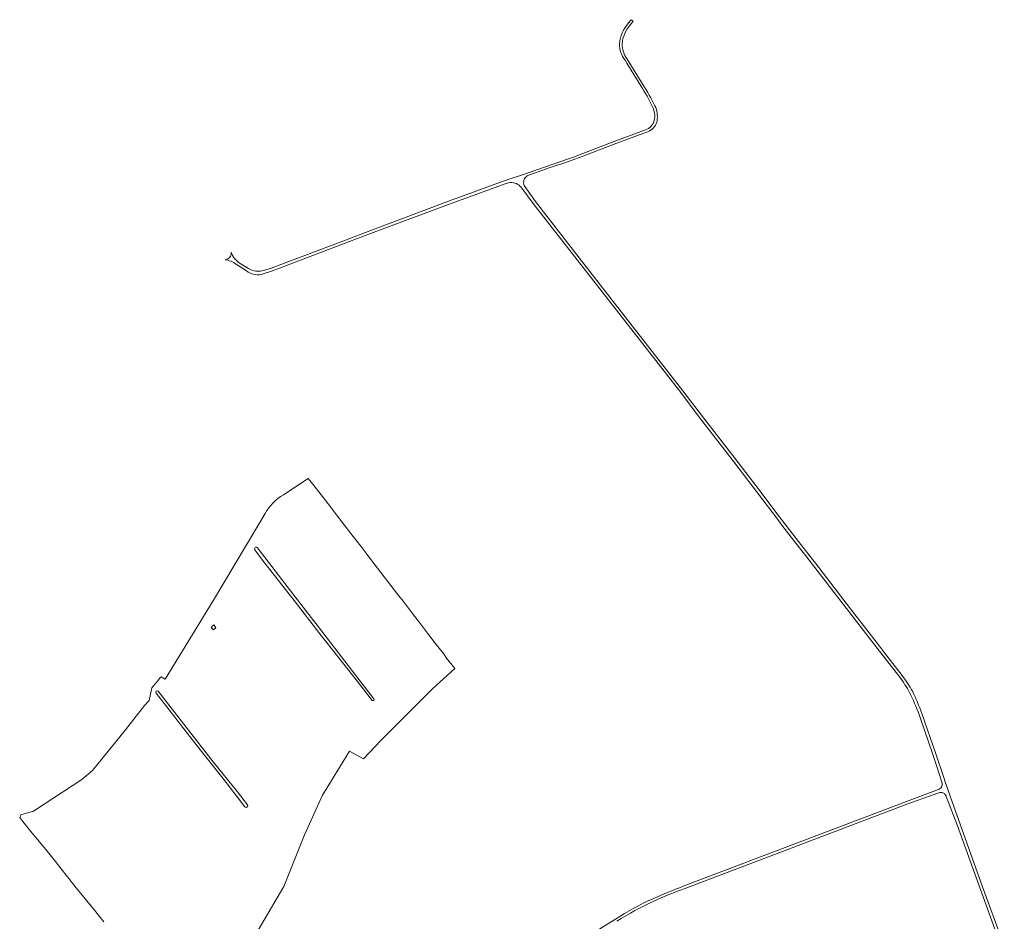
# Model space of a CAD drawing. Header units: metres. Extents: x 200176 to 205485, y 394066 to 399855.
# Tile 211 of 230: x 201166 to 202182, y 398925 to 399855. Entities that reach past the tile are written whole.
import ezdxf

# ---------------------------------------------------------------- set-up
doc = ezdxf.new("R2010")
doc.units = ezdxf.units.M
doc.layers.add('B-WE-GR-GRAS-GV', color=60, linetype='Continuous', lineweight=13)
doc.layers.add('B-WE-VH-VERHARDING_FUNDERING_ZAND-GV', color=7, linetype='Continuous', lineweight=18)

msp = doc.modelspace()

# ---------------------------------------------------------------- linework, layer by layer
at = {"layer": 'B-WE-GR-GRAS-GV', "flags": 128}
for points in [[(201518.379, 399311.946), (201510.542, 399322.128), (201499.736, 399335.962), (201493.118, 399344.531), (201484.568, 399355.779), (201477.399, 399364.961), (201470.132, 399374.337), (201463.947, 399381.824), (201438.451, 399365.119)], [(201419.642, 399345.825), (201412.253, 399332.994), (201366.2, 399256.264), (201316.373, 399174.901), (201312.237, 399177.166), (201311.489, 399176.518), (201308.917, 399173.05), (201306.682, 399170.533), (201302.598, 399165.935), (201301.342, 399159.334), (201300.077, 399152.775), (201295.331, 399147.639), (201275.625, 399122.484), (201241.673, 399080.684), (201230.665, 399071.16), (201180.758, 399038.519), (201167.549, 399034.659), (201167.081, 399033.292), (201166.404, 399032.037), (201169.748, 399028.019), (201179.296, 399015.993), (201186.708, 399006.888), (201197.835, 398993.385), (201203.413, 398986.499), (201209.245, 398979.036), (201215.886, 398970.763), (201226.203, 398957.813), (201232.619, 398949.953), (201244.835, 398934.778), (201248.8, 398929.935), (201253.325, 398924.228)], [(201392.846, 398882.261), (201438.941, 398960.836), (201460.245, 399014.084), (201478.749, 399055.167), (201506.547, 399100.502), (201521.165, 399092.438), (201539.155, 399111.585), (201565.571, 399137.863), (201592.397, 399164.751), (201615.462, 399185.913), (201606.786, 399196.67), (201603.649, 399201.194), (201596.083, 399210.635), (201587.237, 399222.253), (201579.991, 399231.885), (201571.852, 399242.603), (201563.309, 399253.777), (201556.335, 399262.644), (201546.023, 399275.928), (201539.067, 399284.889), (201532.066, 399293.973), (201524.695, 399303.835), (201518.379, 399311.946)], [(201449.464, 399256.127), (201418.041, 399296.253), (201409.047, 399308.168)], [(201411.875, 399310.403), (201448.061, 399262.96), (201480.195, 399221.604), (201516.608, 399174.209), (201531.884, 399154.471)], [(201530.117, 399152.971), (201514.982, 399172.489), (201489.291, 399204.946), (201476.216, 399221.749), (201449.464, 399256.127)], [(201398.821, 399043.01), (201375.893, 399072.532), (201352.849, 399101.595), (201333.388, 399126.769), (201320.479, 399143.269), (201307.143, 399160.495)], [(201309.442, 399162.449), (201338.239, 399125.381), (201366.055, 399089.68), (201391.079, 399058.547), (201401.329, 399045.186)]]:
    msp.add_lwpolyline(points, dxfattribs=at)
at = {"layer": 'B-WE-GR-GRAS-GV'}
for points in [[(201438.451, 399365.119, 0.13229824), (201419.642, 399345.825)], [(201409.047, 399308.168, -0.98895213), (201411.875, 399310.403)], [(201307.143, 399160.495, -0.95827034), (201309.442, 399162.449)], [(201531.884, 399154.471, -0.83253533), (201530.117, 399152.971)], [(201401.329, 399045.186, -0.91120944), (201398.821, 399043.01)]]:
    msp.add_lwpolyline(points, format="xyb", dxfattribs=at)
at = {"layer": 'B-WE-GR-GRAS-GV', "flags": 128}
msp.add_lwpolyline([(201366.065, 399225.8), (201364.081, 399228.247), (201364.875, 399228.843), (201364.676, 399229.306), (201366.66, 399230.893), (201368.909, 399227.652), (201366.793, 399226.263), (201366.594, 399226.329)], close=True, dxfattribs=at)
at = {"layer": 'B-WE-VH-VERHARDING_FUNDERING_ZAND-GV'}
for points in [[(201797.145, 399855.499, 0.00400561), (201794.562, 399852.215)], [(201794.562, 399852.215, 0.15360604), (201785.113, 399830.515)], [(201787.905, 399830.574, -0.16478032), (201796.661, 399850.38)], [(201796.661, 399850.38, -0.00747213), (201799.21, 399853.865)], [(201785.113, 399830.515, 0.15290331), (201790.948, 399813.557)], [(201793.009, 399814.92, -0.15511069), (201787.905, 399830.574)], [(201807.225, 399787.251, -0.03261539), (201819.361, 399765.663)], [(201821.881, 399766.659, 0.01963128), (201809.482, 399788.602)], [(201819.361, 399765.663, -0.17197087), (201821.087, 399751.731)], [(201824.016, 399751.232, 0.14903177), (201821.881, 399766.659)], [(201821.087, 399751.731, -0.25930736), (201812.174, 399741.678)], [(201816.575, 399740.793, 0.23062227), (201824.016, 399751.232)], [(201813.28, 399739.489, 0.06068243), (201816.575, 399740.793)], [(201686.494, 399685.601, -0.35099971), (201691.288, 399694.912)], [(201669.354, 399686.667, -0.26676991), (201681.74, 399684.565)], [(201681.74, 399684.565, -0.04456836), (201683.334, 399682.994)], [(201384.681, 399615.67, -0.44615849), (201378.335, 399607.798)], [(201393.717, 399603.939, -0.1800439), (201384.681, 399615.67)], [(201378.335, 399607.798, -0.08641771), (201384.491, 399606.108)], [(201400.583, 399596.207, 0.21309447), (201415.474, 399592.508)], [(201414.834, 399596.012, -0.18084199), (201402.371, 399598.654)], [(202087.444, 399162.306, 0.03487748), (202077.005, 399178.637)], [(202097.246, 399139.276, 0.03265204), (202087.444, 399162.306)], [(201851.097, 398961.053, 0.01687356), (201819.765, 398948.206)], [(201820.596, 398945.779, -0.01628503), (201852.15, 398958.573)], [(201819.765, 398948.206, 0.04326536), (201781.002, 398926.969)], [(201782.524, 398924.91, -0.03391324), (201820.596, 398945.779)]]:
    msp.add_lwpolyline(points, format="xyb", dxfattribs=at)
at = {"layer": 'B-WE-VH-VERHARDING_FUNDERING_ZAND-GV', "flags": 128}
for points in [[(201799.21, 399853.865), (201797.145, 399855.499)], [(201809.482, 399788.602), (201793.009, 399814.92)], [(201790.948, 399813.557), (201792.77, 399810.612), (201807.225, 399787.251)], [(201812.174, 399741.678), (201778.873, 399729.259), (201742.867, 399715.516), (201738.829, 399714.03), (201737.837, 399713.665), (201735.794, 399713.003), (201732.738, 399712.013), (201684.28, 399695.149), (201672.549, 399691.158), (201666.122, 399689.14), (201609.968, 399668.417), (201527.505, 399637.53), (201502.593, 399628.033), (201425.71, 399599.05), (201420.319, 399597.363), (201414.834, 399596.012)], [(201691.288, 399694.912), (201691.855, 399695.141), (201713.706, 399702.925), (201732.774, 399709.259), (201738.119, 399711.165), (201743.961, 399713.311), (201779.747, 399727.054), (201813.28, 399739.489)], [(201415.474, 399592.508), (201427.132, 399596.319), (201528.374, 399634.698), (201611.433, 399665.73), (201667.231, 399686.01), (201669.354, 399686.667)], [(201683.334, 399682.994), (201696.344, 399665.799), (201741.421, 399607.789), (201848.383, 399470.575), (201866.48, 399446.562), (201898.618, 399405.087), (201947.519, 399340.974), (201952.884, 399333.94), (201964.758, 399318.419), (201978.496, 399300.812), (202051.001, 399206.867), (202074.446, 399176.784), (202075.854, 399174.918), (202077.221, 399173.019), (202078.546, 399171.088), (202079.828, 399169.128), (202081.065, 399167.14), (202082.257, 399165.125), (202083.402, 399163.085), (202084.501, 399161.021), (202085.886, 399158.258), (202087.227, 399155.472), (202088.523, 399152.665), (202089.774, 399149.836), (202090.979, 399146.987), (202092.137, 399144.12), (202093.249, 399141.235), (202094.313, 399138.333), (202095.757, 399134.109), (202108.059, 399098.133), (202112.055, 399086.732), (202118.116, 399067.587), (202118.19, 399067.095), (202118.222, 399066.584), (202118.209, 399066.06), (202118.147, 399065.527), (202118.035, 399064.993), (202117.871, 399064.465), (202117.656, 399063.95), (202117.392, 399063.455), (202117.082, 399062.988), (202116.731, 399062.554), (202116.343, 399062.16), (202115.926, 399061.807), (202115.487, 399061.5), (202115.031, 399061.24), (202114.566, 399061.026), (202114.098, 399060.858), (202111.623, 399059.937), (202081.498, 399048.73), (201851.097, 398961.053)], [(202077.005, 399178.637), (202057.719, 399203.394), (202053.425, 399208.906), (202034.501, 399233.405), (202028.173, 399241.598), (201990.797, 399289.987), (201987.36, 399294.436), (201979.645, 399304.425), (201967.484, 399319.928), (201950.156, 399342.645), (201925.815, 399374.555), (201900.746, 399407.42), (201870.855, 399445.779), (201850.703, 399472.471), (201743.644, 399609.73), (201698.59, 399667.682), (201686.912, 399684.189), (201686.672, 399684.886), (201686.494, 399685.601)], [(201384.491, 399606.108), (201386.96, 399604.952), (201400.583, 399596.207)], [(201402.371, 399598.654), (201393.717, 399603.939)], [(202182.296, 398899.158), (202181.994, 398900.261), (202181.643, 398901.35), (202181.244, 398902.423), (202180.798, 398903.476), (202159.951, 398960.556), (202126.54, 399054.085), (202120.742, 399070.938), (202120.666, 399071.159), (202111.176, 399098.874), (202097.246, 399139.276)], [(201852.15, 398958.573), (202082.825, 399046.336), (202107.87, 399055.103), (202114.892, 399057.561), (202115.396, 399057.719), (202115.932, 399057.832), (202116.492, 399057.896), (202117.072, 399057.903), (202117.662, 399057.851), (202118.253, 399057.735), (202118.835, 399057.556), (202119.398, 399057.315), (202119.932, 399057.015), (202120.428, 399056.662), (202120.88, 399056.264), (202121.281, 399055.828), (202121.628, 399055.364), (202121.919, 399054.88), (202122.154, 399054.386), (202122.336, 399053.89), (202122.349, 399053.855), (202123.099, 399051.911), (202133.667, 399024.486), (202177.029, 398904.463)], [(201781.002, 398926.969), (201765.035, 398917.207), (201763.473, 398916.329), (201761.789, 398915.716), (201747.597, 398906.53), (201746.45, 398905.59), (201745.199, 398904.793), (201727.548, 398894.478), (201712.075, 398884.84)]]:
    msp.add_lwpolyline(points, dxfattribs=at)

doc.saveas('drawing.dxf')
